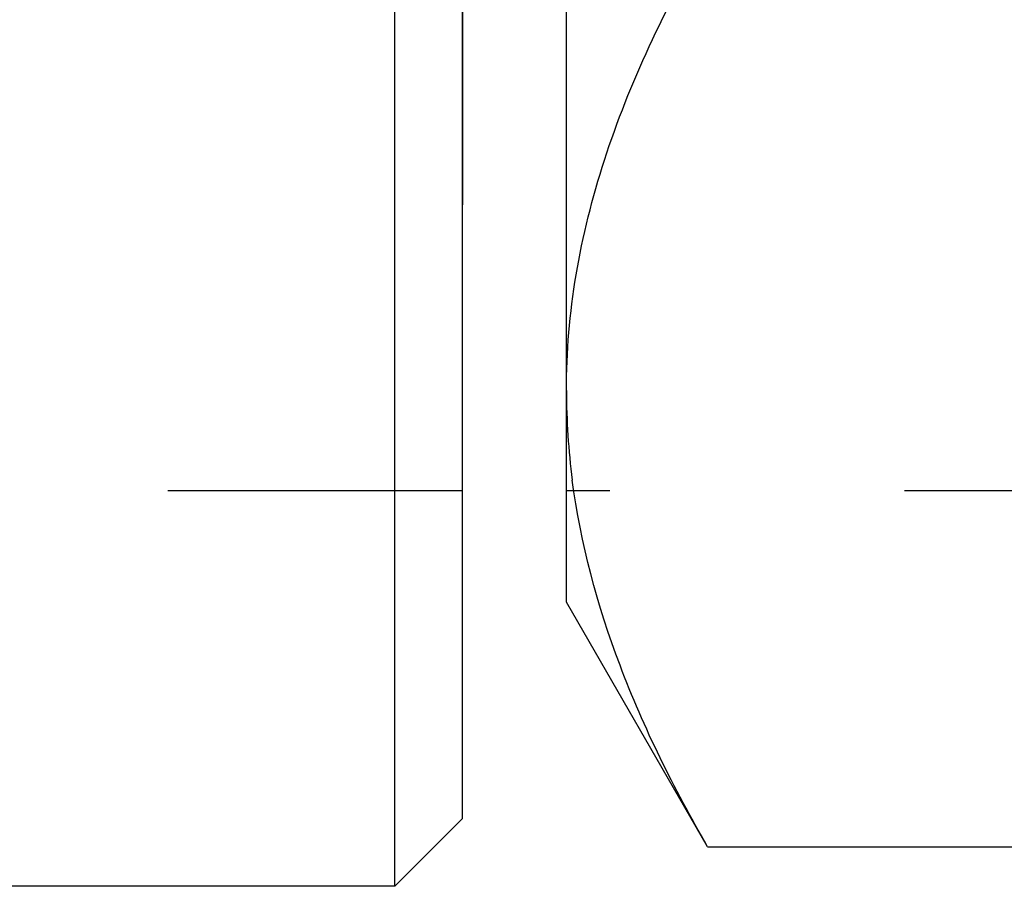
# Model space of a CAD drawing. Header units: millimetres. Extents: x 424 to 576, y 452 to 553.
# Tile 3 of 20: x 527 to 549, y 452 to 471. Entities that reach past the tile are written whole.
import ezdxf

# ---------------------------------------------------------------- set-up
doc = ezdxf.new("R2010")
doc.units = ezdxf.units.MM
doc.header["$LTSCALE"] = 65.185185
doc.linetypes.add('HIDDEN', pattern=[0.2, 0.1, -0.1])
for name, color, linetype in [('FASEN', 7, 'CONTINUOUS'), ('KOERPER', 7, 'CONTINUOUS'), ('KONST.EL_MIT_GEO', 7, 'CONTINUOUS')]:
    doc.layers.add(name, color=color, linetype=linetype)

msp = doc.modelspace()

# ---------------------------------------------------------------- linework, layer by layer
at = {"layer": 'FASEN', "color": 7, "linetype": 'Continuous'}
for p, q in [((535.616, 452.275), (535.616, 534.775)), ((537.116, 453.775), (537.116, 533.275)), ((537.116, 453.775), (535.616, 452.275))]:
    msp.add_line(p, q, dxfattribs=at)
at = {"layer": 'KOERPER', "color": 7, "linetype": 'Continuous'}
msp.add_line((535.616, 452.275), (523.116, 452.275), dxfattribs=at)
at = {"layer": 'KONST.EL_MIT_GEO', "color": 8, "linetype": 'HIDDEN'}
for p, q in [((537.116, 526.025), (537.116, 461.025)), ((537.116, 461.025), (498.912, 461.025)), ((553.412, 461.025), (539.416, 461.025))]:
    msp.add_line(p, q, dxfattribs=at)
at = {"layer": 'KONST.EL_MIT_GEO', "color": 7, "linetype": 'Continuous'}
for p, q in [((539.416, 458.56), (539.416, 523.806)), ((542.539, 453.151), (539.416, 458.56)), ((542.539, 453.151), (567.761, 453.151))]:
    msp.add_line(p, q, dxfattribs=at)
msp.add_arc((554.8, 463.253), 15.384, 180.0317, 187.43, dxfattribs=at)
for points, knots in [([(539.416, 463.244), (539.416, 464.1), (539.565, 465.833), (540.21, 468.391), (541.217, 470.908), (542.073, 472.531), (542.539, 473.338)], [0, 0, 0, 0, 0.240405, 0.485503, 0.738357, 1, 1, 1, 1]), ([(542.539, 453.151), (541.795, 454.438), (540.495, 457.039), (539.727, 459.865), (539.545, 461.264)], [0, 0, 0, 0, 0.513163, 1, 1, 1, 1])]:
    msp.add_open_spline(points, degree=3, knots=knots, dxfattribs=at)
at = {"layer": 'KONST.EL_MIT_GEO', "color": 8, "linetype": 'HIDDEN'}
msp.add_open_spline([(539.416, 463.244), (539.416, 462.583), (539.46, 461.921), (539.545, 461.264)], degree=3, dxfattribs=at)

doc.saveas('drawing.dxf')
